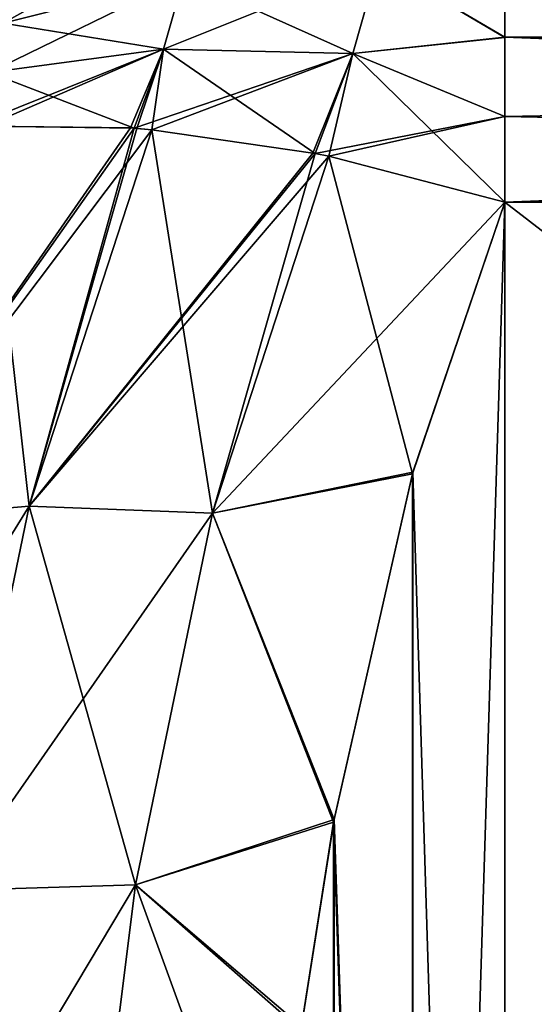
# Model space of a CAD drawing. Header units: millimetres. Extents: x -168 to 168, y -6 to 84.
# Tile 37 of 173: x -166.826 to -166.298, y 64.507 to 65.517. Entities that reach past the tile are written whole.
import ezdxf

# ---------------------------------------------------------------- set-up
doc = ezdxf.new("R2010")
doc.units = ezdxf.units.MM
doc.header["$LTSCALE"] = 65.185185
for name, color, linetype in [('372', 7, 'CONTINUOUS'), ('373', 7, 'CONTINUOUS'), ('375', 7, 'CONTINUOUS'), ('376', 7, 'CONTINUOUS'), ('382', 7, 'CONTINUOUS'), ('385', 7, 'CONTINUOUS'), ('386', 7, 'CONTINUOUS'), ('387', 7, 'CONTINUOUS'), ('406', 7, 'CONTINUOUS'), ('407', 7, 'CONTINUOUS'), ('409', 7, 'CONTINUOUS'), ('410', 7, 'CONTINUOUS'), ('416', 7, 'CONTINUOUS'), ('419', 7, 'CONTINUOUS'), ('420', 7, 'CONTINUOUS'), ('421', 7, 'CONTINUOUS')]:
    doc.layers.add(name, color=color, linetype=linetype)

msp = doc.modelspace()

# ---------------------------------------------------------------- linework, layer by layer
at = {"layer": '372', "linetype": 'Continuous'}
for points in [[(-166.4224, 65.0529, 40.4488), (-166.3281, 62, 42.2113), (-166.3281, 65.3301, 40.2887), (-166.4224, 65.0529, 40.4488)], [(-162, 62, 42.2113), (-162, 65.3301, 40.2887), (-166.3281, 65.3301, 40.2887), (-162, 62, 42.2113)], [(-166.3281, 62, 42.2113), (-162, 62, 42.2113), (-166.3281, 65.3301, 40.2887), (-166.3281, 62, 42.2113)], [(-166.5034, 64.6965, 40.6545), (-166.4225, 62.2775, 42.0511), (-166.4224, 65.0529, 40.4488), (-166.5034, 64.6965, 40.6545)], [(-166.4225, 62.2775, 42.0511), (-166.3281, 62, 42.2113), (-166.4224, 65.0529, 40.4488), (-166.4225, 62.2775, 42.0511)], [(-166.537, 64.4839, 40.7772), (-166.5035, 62.6343, 41.8451), (-166.5034, 64.6965, 40.6545), (-166.537, 64.4839, 40.7772)], [(-166.5035, 62.6343, 41.8451), (-166.4225, 62.2775, 42.0511), (-166.5034, 64.6965, 40.6545), (-166.5035, 62.6343, 41.8451)]]:
    msp.add_3dface(points, dxfattribs=at)
at = {"layer": '373', "linetype": 'Continuous'}
for points in [[(-166.8611, 65.408, 40.0407), (-166.9936, 65.0028, 40.2747), (-166.7126, 65.4061, 40.1441), (-166.8611, 65.408, 40.0407)], [(-166.7126, 65.4061, 40.1441), (-166.9936, 65.0028, 40.2747), (-166.709, 65.4058, 40.1462), (-166.7126, 65.4061, 40.1441)], [(-166.709, 65.4058, 40.1462), (-166.9936, 65.0028, 40.2747), (-166.6907, 65.4043, 40.1567), (-166.709, 65.4058, 40.1462)], [(-166.6907, 65.4043, 40.1567), (-166.9936, 65.0028, 40.2747), (-166.8169, 65.018, 40.3798), (-166.6907, 65.4043, 40.1567)], [(-166.6907, 65.4043, 40.1567), (-166.8169, 65.018, 40.3798), (-166.5254, 65.3804, 40.234), (-166.6907, 65.4043, 40.1567)], [(-166.5254, 65.3804, 40.234), (-166.8169, 65.018, 40.3798), (-166.5227, 65.3799, 40.235), (-166.5254, 65.3804, 40.234)], [(-166.5227, 65.3799, 40.235), (-166.8169, 65.018, 40.3798), (-166.5088, 65.377, 40.2401), (-166.5227, 65.3799, 40.235)], [(-166.5088, 65.377, 40.2401), (-166.8169, 65.018, 40.3798), (-166.6283, 65.0109, 40.4515), (-166.5088, 65.377, 40.2401)], [(-166.3281, 65.3301, 40.2887), (-166.5088, 65.377, 40.2401), (-166.6283, 65.0109, 40.4515), (-166.3281, 65.3301, 40.2887)], [(-166.4224, 65.0529, 40.4488), (-166.3281, 65.3301, 40.2887), (-166.6283, 65.0109, 40.4515), (-166.4224, 65.0529, 40.4488)], [(-166.5034, 64.6965, 40.6545), (-166.4224, 65.0529, 40.4488), (-166.6283, 65.0109, 40.4515), (-166.5034, 64.6965, 40.6545)], [(-166.8169, 65.018, 40.3798), (-167.078, 64.5962, 40.5095), (-166.8987, 64.6235, 40.6075), (-166.8169, 65.018, 40.3798)], [(-166.9936, 65.0028, 40.2747), (-167.078, 64.5962, 40.5095), (-166.8169, 65.018, 40.3798), (-166.9936, 65.0028, 40.2747)], [(-166.8169, 65.018, 40.3798), (-166.8987, 64.6235, 40.6075), (-166.6283, 65.0109, 40.4515), (-166.8169, 65.018, 40.3798)], [(-166.6283, 65.0109, 40.4515), (-166.8987, 64.6235, 40.6075), (-166.7074, 64.6294, 40.6717), (-166.6283, 65.0109, 40.4515)], [(-166.5034, 64.6965, 40.6545), (-166.6283, 65.0109, 40.4515), (-166.7074, 64.6294, 40.6717), (-166.5034, 64.6965, 40.6545)], [(-166.537, 64.4839, 40.7772), (-166.5034, 64.6965, 40.6545), (-166.7074, 64.6294, 40.6717), (-166.537, 64.4839, 40.7772)], [(-166.8987, 64.6235, 40.6075), (-166.9488, 64.2257, 40.8372), (-166.7074, 64.6294, 40.6717), (-166.8987, 64.6235, 40.6075)], [(-166.7074, 64.6294, 40.6717), (-166.9488, 64.2257, 40.8372), (-166.7562, 64.2418, 40.8955), (-166.7074, 64.6294, 40.6717)], [(-166.537, 64.4839, 40.7772), (-166.7074, 64.6294, 40.6717), (-166.7562, 64.2418, 40.8955), (-166.537, 64.4839, 40.7772)]]:
    msp.add_3dface(points, dxfattribs=at)
at = {"layer": '375', "linetype": 'Continuous'}
for points in [[(-166.861, 65.4081, 34.9592), (-166.8169, 65.018, 34.6202), (-166.9936, 65.0028, 34.7253), (-166.861, 65.4081, 34.9592)], [(-166.709, 65.4058, 34.8538), (-166.8169, 65.018, 34.6202), (-166.861, 65.4081, 34.9592), (-166.709, 65.4058, 34.8538)], [(-166.706, 65.4056, 34.8521), (-166.8169, 65.018, 34.6202), (-166.709, 65.4058, 34.8538), (-166.706, 65.4056, 34.8521)], [(-166.6907, 65.4043, 34.8433), (-166.8169, 65.018, 34.6202), (-166.706, 65.4056, 34.8521), (-166.6907, 65.4043, 34.8433)], [(-166.6907, 65.4043, 34.8433), (-166.6283, 65.0109, 34.5485), (-166.8169, 65.018, 34.6202), (-166.6907, 65.4043, 34.8433)], [(-166.5227, 65.3799, 34.765), (-166.6283, 65.0109, 34.5485), (-166.6907, 65.4043, 34.8433), (-166.5227, 65.3799, 34.765)], [(-166.5089, 65.3771, 34.7599), (-166.6283, 65.0109, 34.5485), (-166.5227, 65.3799, 34.765), (-166.5089, 65.3771, 34.7599)], [(-166.6283, 65.0109, 34.5485), (-166.5089, 65.3771, 34.7599), (-166.4229, 65.0513, 34.5503), (-166.6283, 65.0109, 34.5485)], [(-166.5089, 65.3771, 34.7599), (-166.3281, 65.3301, 34.7113), (-166.4229, 65.0513, 34.5503), (-166.5089, 65.3771, 34.7599)], [(-166.504, 64.6935, 34.3438), (-166.6283, 65.0109, 34.5485), (-166.4229, 65.0513, 34.5503), (-166.504, 64.6935, 34.3438)], [(-166.8169, 65.018, 34.6202), (-166.8987, 64.6235, 34.3925), (-166.9936, 65.0028, 34.7253), (-166.8169, 65.018, 34.6202)], [(-166.8169, 65.018, 34.6202), (-166.7074, 64.6294, 34.3283), (-166.8987, 64.6235, 34.3925), (-166.8169, 65.018, 34.6202)], [(-166.6283, 65.0109, 34.5485), (-166.7074, 64.6294, 34.3283), (-166.8169, 65.018, 34.6202), (-166.6283, 65.0109, 34.5485)], [(-166.7074, 64.6294, 34.3283), (-166.6283, 65.0109, 34.5485), (-166.504, 64.6935, 34.3438), (-166.7074, 64.6294, 34.3283)], [(-166.5375, 64.4802, 34.2206), (-166.7074, 64.6294, 34.3283), (-166.504, 64.6935, 34.3438), (-166.5375, 64.4802, 34.2206)], [(-166.7074, 64.6294, 34.3283), (-166.7562, 64.2418, 34.1045), (-166.8987, 64.6235, 34.3925), (-166.7074, 64.6294, 34.3283)], [(-166.7562, 64.2418, 34.1045), (-166.7074, 64.6294, 34.3283), (-166.5649, 64.2382, 34.0809), (-166.7562, 64.2418, 34.1045)], [(-166.5649, 64.2382, 34.0809), (-166.7074, 64.6294, 34.3283), (-166.5375, 64.4802, 34.2206), (-166.5649, 64.2382, 34.0809)], [(-166.8987, 64.6235, 34.3925), (-166.7562, 64.2418, 34.1045), (-166.9488, 64.2257, 34.1628), (-166.8987, 64.6235, 34.3925)]]:
    msp.add_3dface(points, dxfattribs=at)
at = {"layer": '376', "linetype": 'Continuous'}
for points in [[(-166.3281, 65.3301, 34.7113), (-166.3281, 62, 32.7887), (-166.423, 62.2793, 32.9499), (-166.3281, 65.3301, 34.7113)], [(-166.3281, 65.3301, 34.7113), (-166.423, 62.2793, 32.9499), (-166.4229, 65.0513, 34.5503), (-166.3281, 65.3301, 34.7113)], [(-166.3281, 65.3301, 34.7113), (-162, 65.3301, 34.7113), (-166.3281, 62, 32.7887), (-166.3281, 65.3301, 34.7113)], [(-162, 65.3301, 34.7113), (-162, 62, 32.7887), (-166.3281, 62, 32.7887), (-162, 65.3301, 34.7113)], [(-166.423, 62.2793, 32.9499), (-166.504, 64.6935, 34.3438), (-166.4229, 65.0513, 34.5503), (-166.423, 62.2793, 32.9499)], [(-166.5042, 62.6377, 33.1569), (-166.5375, 64.4802, 34.2206), (-166.504, 64.6935, 34.3438), (-166.5042, 62.6377, 33.1569)], [(-166.423, 62.2793, 32.9499), (-166.5042, 62.6377, 33.1569), (-166.504, 64.6935, 34.3438), (-166.423, 62.2793, 32.9499)]]:
    msp.add_3dface(points, dxfattribs=at)
at = {"layer": '382', "linetype": 'Continuous'}
for points in [[(-162, 65.6392, 34.9896), (-162, 65.4992, 34.8342), (-166.3281, 65.6391, 34.9895), (-162, 65.6392, 34.9896)], [(-166.3281, 65.6391, 34.9895), (-162, 65.4992, 34.8342), (-166.3281, 65.5732, 34.9081), (-166.3281, 65.6391, 34.9895)], [(-166.3281, 65.5732, 34.9081), (-162, 65.4992, 34.8342), (-166.3281, 65.4992, 34.8341), (-166.3281, 65.5732, 34.9081)], [(-166.3281, 65.4992, 34.8341), (-162, 65.3301, 34.7113), (-166.3281, 65.4178, 34.7683), (-166.3281, 65.4992, 34.8341)], [(-162, 65.4992, 34.8342), (-162, 65.3301, 34.7113), (-166.3281, 65.4992, 34.8341), (-162, 65.4992, 34.8342)], [(-162, 65.3301, 34.7113), (-166.3281, 65.3301, 34.7113), (-166.3281, 65.4178, 34.7683), (-162, 65.3301, 34.7113)]]:
    msp.add_3dface(points, dxfattribs=at)
at = {"layer": '385', "linetype": 'Continuous'}
for points in [[(-166.4579, 65.5755, 34.9234), (-166.4842, 65.4825, 34.8357), (-166.6578, 65.5604, 34.979), (-166.4579, 65.5755, 34.9234)], [(-166.4579, 65.5755, 34.9234), (-166.3281, 65.4992, 34.8341), (-166.4842, 65.4825, 34.8357), (-166.4579, 65.5755, 34.9234)], [(-166.3281, 65.5732, 34.9081), (-166.3281, 65.4992, 34.8341), (-166.4579, 65.5755, 34.9234), (-166.3281, 65.5732, 34.9081)], [(-166.6786, 65.487, 34.9097), (-166.8434, 65.5138, 35.0605), (-166.6578, 65.5604, 34.979), (-166.6786, 65.487, 34.9097)], [(-166.8434, 65.5138, 35.0605), (-166.8361, 65.5577, 35.1162), (-166.6578, 65.5604, 34.979), (-166.8434, 65.5138, 35.0605)], [(-166.4842, 65.4825, 34.8357), (-166.6786, 65.487, 34.9097), (-166.6578, 65.5604, 34.979), (-166.4842, 65.4825, 34.8357)], [(-166.8578, 65.463, 35.0126), (-166.8434, 65.5138, 35.0605), (-166.6786, 65.487, 34.9097), (-166.8578, 65.463, 35.0126)], [(-166.3281, 65.4992, 34.8341), (-166.3281, 65.4178, 34.7683), (-166.4842, 65.4825, 34.8357), (-166.3281, 65.4992, 34.8341)], [(-166.709, 65.4058, 34.8538), (-166.8578, 65.463, 35.0126), (-166.6786, 65.487, 34.9097), (-166.709, 65.4058, 34.8538)], [(-166.706, 65.4056, 34.8521), (-166.709, 65.4058, 34.8538), (-166.6786, 65.487, 34.9097), (-166.706, 65.4056, 34.8521)], [(-166.6907, 65.4043, 34.8433), (-166.706, 65.4056, 34.8521), (-166.6786, 65.487, 34.9097), (-166.6907, 65.4043, 34.8433)], [(-166.5227, 65.3799, 34.765), (-166.6907, 65.4043, 34.8433), (-166.6786, 65.487, 34.9097), (-166.5227, 65.3799, 34.765)], [(-166.4842, 65.4825, 34.8357), (-166.5227, 65.3799, 34.765), (-166.6786, 65.487, 34.9097), (-166.4842, 65.4825, 34.8357)], [(-166.5089, 65.3771, 34.7599), (-166.5227, 65.3799, 34.765), (-166.4842, 65.4825, 34.8357), (-166.5089, 65.3771, 34.7599)], [(-166.3281, 65.3301, 34.7113), (-166.5089, 65.3771, 34.7599), (-166.4842, 65.4825, 34.8357), (-166.3281, 65.3301, 34.7113)], [(-166.3281, 65.4178, 34.7683), (-166.3281, 65.3301, 34.7113), (-166.4842, 65.4825, 34.8357), (-166.3281, 65.4178, 34.7683)], [(-166.709, 65.4058, 34.8538), (-166.861, 65.4081, 34.9592), (-166.8578, 65.463, 35.0126), (-166.709, 65.4058, 34.8538)]]:
    msp.add_3dface(points, dxfattribs=at)
at = {"layer": '386', "linetype": 'Continuous'}
for points in [[(-166.8361, 65.5577, 39.8838), (-166.8434, 65.5138, 39.9395), (-166.6472, 65.6239, 39.9405), (-166.8361, 65.5577, 39.8838)], [(-166.6472, 65.6239, 39.9405), (-166.8434, 65.5138, 39.9395), (-166.6578, 65.5604, 40.021), (-166.6472, 65.6239, 39.9405)], [(-166.4842, 65.4825, 40.1643), (-166.4579, 65.5755, 40.0766), (-166.6786, 65.487, 40.0903), (-166.4842, 65.4825, 40.1643)], [(-166.4579, 65.5755, 40.0766), (-166.6578, 65.5604, 40.021), (-166.6786, 65.487, 40.0903), (-166.4579, 65.5755, 40.0766)], [(-166.4842, 65.4825, 40.1643), (-166.3281, 65.4991, 40.1659), (-166.4579, 65.5755, 40.0766), (-166.4842, 65.4825, 40.1643)], [(-166.3281, 65.4991, 40.1659), (-166.3281, 65.5732, 40.0919), (-166.4579, 65.5755, 40.0766), (-166.3281, 65.4991, 40.1659)], [(-166.8434, 65.5138, 39.9395), (-166.8578, 65.463, 39.9874), (-166.6578, 65.5604, 40.021), (-166.8434, 65.5138, 39.9395)], [(-166.6578, 65.5604, 40.021), (-166.8578, 65.463, 39.9874), (-166.6786, 65.487, 40.0903), (-166.6578, 65.5604, 40.021)], [(-166.3281, 65.4178, 40.2317), (-166.3281, 65.4991, 40.1659), (-166.4842, 65.4825, 40.1643), (-166.3281, 65.4178, 40.2317)], [(-166.8578, 65.463, 39.9874), (-166.8788, 65.4069, 40.026), (-166.6786, 65.487, 40.0903), (-166.8578, 65.463, 39.9874)], [(-166.8788, 65.4069, 40.026), (-166.8611, 65.408, 40.0407), (-166.6786, 65.487, 40.0903), (-166.8788, 65.4069, 40.026)], [(-166.8611, 65.408, 40.0407), (-166.7126, 65.4061, 40.1441), (-166.6786, 65.487, 40.0903), (-166.8611, 65.408, 40.0407)], [(-166.7126, 65.4061, 40.1441), (-166.709, 65.4058, 40.1462), (-166.6786, 65.487, 40.0903), (-166.7126, 65.4061, 40.1441)], [(-166.709, 65.4058, 40.1462), (-166.4842, 65.4825, 40.1643), (-166.6786, 65.487, 40.0903), (-166.709, 65.4058, 40.1462)], [(-166.709, 65.4058, 40.1462), (-166.6907, 65.4043, 40.1567), (-166.4842, 65.4825, 40.1643), (-166.709, 65.4058, 40.1462)], [(-166.6907, 65.4043, 40.1567), (-166.5254, 65.3804, 40.234), (-166.4842, 65.4825, 40.1643), (-166.6907, 65.4043, 40.1567)], [(-166.5254, 65.3804, 40.234), (-166.5227, 65.3799, 40.235), (-166.4842, 65.4825, 40.1643), (-166.5254, 65.3804, 40.234)], [(-166.5227, 65.3799, 40.235), (-166.3281, 65.4178, 40.2317), (-166.4842, 65.4825, 40.1643), (-166.5227, 65.3799, 40.235)], [(-166.5227, 65.3799, 40.235), (-166.5088, 65.377, 40.2401), (-166.3281, 65.4178, 40.2317), (-166.5227, 65.3799, 40.235)], [(-166.5088, 65.377, 40.2401), (-166.3281, 65.3301, 40.2887), (-166.3281, 65.4178, 40.2317), (-166.5088, 65.377, 40.2401)]]:
    msp.add_3dface(points, dxfattribs=at)
at = {"layer": '387', "linetype": 'Continuous'}
for points in [[(-162, 65.4992, 40.1658), (-162, 65.6392, 40.0104), (-166.3281, 65.5732, 40.0919), (-162, 65.4992, 40.1658)], [(-162, 65.4992, 40.1658), (-166.3281, 65.5732, 40.0919), (-166.3281, 65.4991, 40.1659), (-162, 65.4992, 40.1658)], [(-162, 65.3301, 40.2887), (-162, 65.4992, 40.1658), (-166.3281, 65.3301, 40.2887), (-162, 65.3301, 40.2887)], [(-166.3281, 65.3301, 40.2887), (-162, 65.4992, 40.1658), (-166.3281, 65.4178, 40.2317), (-166.3281, 65.3301, 40.2887)], [(-162, 65.4992, 40.1658), (-166.3281, 65.4991, 40.1659), (-166.3281, 65.4178, 40.2317), (-162, 65.4992, 40.1658)]]:
    msp.add_3dface(points, dxfattribs=at)
at = {"layer": '406', "linetype": 'Continuous'}
for points in [[(-166.4224, 65.0529, -34.5512), (-166.3281, 62, -32.7887), (-166.3281, 65.3301, -34.7113), (-166.4224, 65.0529, -34.5512)], [(-162, 62, -32.7887), (-162, 65.3301, -34.7113), (-166.3281, 65.3301, -34.7113), (-162, 62, -32.7887)], [(-166.3281, 62, -32.7887), (-162, 62, -32.7887), (-166.3281, 65.3301, -34.7113), (-166.3281, 62, -32.7887)], [(-166.5034, 64.6965, -34.3455), (-166.4225, 62.2775, -32.9489), (-166.4224, 65.0529, -34.5512), (-166.5034, 64.6965, -34.3455)], [(-166.4225, 62.2775, -32.9489), (-166.3281, 62, -32.7887), (-166.4224, 65.0529, -34.5512), (-166.4225, 62.2775, -32.9489)], [(-166.537, 64.4839, -34.2228), (-166.5035, 62.6343, -33.1549), (-166.5034, 64.6965, -34.3455), (-166.537, 64.4839, -34.2228)], [(-166.5035, 62.6343, -33.1549), (-166.4225, 62.2775, -32.9489), (-166.5034, 64.6965, -34.3455), (-166.5035, 62.6343, -33.1549)]]:
    msp.add_3dface(points, dxfattribs=at)
at = {"layer": '407', "linetype": 'Continuous'}
for points in [[(-166.8611, 65.408, -34.9593), (-166.9936, 65.0028, -34.7253), (-166.7126, 65.4061, -34.8559), (-166.8611, 65.408, -34.9593)], [(-166.7126, 65.4061, -34.8559), (-166.9936, 65.0028, -34.7253), (-166.709, 65.4058, -34.8538), (-166.7126, 65.4061, -34.8559)], [(-166.709, 65.4058, -34.8538), (-166.9936, 65.0028, -34.7253), (-166.6907, 65.4043, -34.8433), (-166.709, 65.4058, -34.8538)], [(-166.6907, 65.4043, -34.8433), (-166.9936, 65.0028, -34.7253), (-166.8169, 65.018, -34.6202), (-166.6907, 65.4043, -34.8433)], [(-166.6907, 65.4043, -34.8433), (-166.8169, 65.018, -34.6202), (-166.5254, 65.3804, -34.766), (-166.6907, 65.4043, -34.8433)], [(-166.5254, 65.3804, -34.766), (-166.8169, 65.018, -34.6202), (-166.5227, 65.3799, -34.765), (-166.5254, 65.3804, -34.766)], [(-166.5227, 65.3799, -34.765), (-166.8169, 65.018, -34.6202), (-166.5088, 65.377, -34.7599), (-166.5227, 65.3799, -34.765)], [(-166.5088, 65.377, -34.7599), (-166.8169, 65.018, -34.6202), (-166.6283, 65.0109, -34.5485), (-166.5088, 65.377, -34.7599)], [(-166.3281, 65.3301, -34.7113), (-166.5088, 65.377, -34.7599), (-166.6283, 65.0109, -34.5485), (-166.3281, 65.3301, -34.7113)], [(-166.4224, 65.0529, -34.5512), (-166.3281, 65.3301, -34.7113), (-166.6283, 65.0109, -34.5485), (-166.4224, 65.0529, -34.5512)], [(-166.5034, 64.6965, -34.3455), (-166.4224, 65.0529, -34.5512), (-166.6283, 65.0109, -34.5485), (-166.5034, 64.6965, -34.3455)], [(-166.8169, 65.018, -34.6202), (-167.078, 64.5962, -34.4905), (-166.8987, 64.6235, -34.3925), (-166.8169, 65.018, -34.6202)], [(-166.9936, 65.0028, -34.7253), (-167.078, 64.5962, -34.4905), (-166.8169, 65.018, -34.6202), (-166.9936, 65.0028, -34.7253)], [(-166.8169, 65.018, -34.6202), (-166.8987, 64.6235, -34.3925), (-166.6283, 65.0109, -34.5485), (-166.8169, 65.018, -34.6202)], [(-166.6283, 65.0109, -34.5485), (-166.8987, 64.6235, -34.3925), (-166.7074, 64.6294, -34.3283), (-166.6283, 65.0109, -34.5485)], [(-166.5034, 64.6965, -34.3455), (-166.6283, 65.0109, -34.5485), (-166.7074, 64.6294, -34.3283), (-166.5034, 64.6965, -34.3455)], [(-166.537, 64.4839, -34.2228), (-166.5034, 64.6965, -34.3455), (-166.7074, 64.6294, -34.3283), (-166.537, 64.4839, -34.2228)], [(-166.8987, 64.6235, -34.3925), (-166.9488, 64.2257, -34.1628), (-166.7074, 64.6294, -34.3283), (-166.8987, 64.6235, -34.3925)], [(-166.7074, 64.6294, -34.3283), (-166.9488, 64.2257, -34.1628), (-166.7562, 64.2418, -34.1045), (-166.7074, 64.6294, -34.3283)], [(-166.537, 64.4839, -34.2228), (-166.7074, 64.6294, -34.3283), (-166.7562, 64.2418, -34.1045), (-166.537, 64.4839, -34.2228)]]:
    msp.add_3dface(points, dxfattribs=at)
at = {"layer": '409', "linetype": 'Continuous'}
for points in [[(-166.861, 65.4081, -40.0408), (-166.8169, 65.018, -40.3798), (-166.9936, 65.0028, -40.2747), (-166.861, 65.4081, -40.0408)], [(-166.709, 65.4058, -40.1462), (-166.8169, 65.018, -40.3798), (-166.861, 65.4081, -40.0408), (-166.709, 65.4058, -40.1462)], [(-166.706, 65.4056, -40.1479), (-166.8169, 65.018, -40.3798), (-166.709, 65.4058, -40.1462), (-166.706, 65.4056, -40.1479)], [(-166.6907, 65.4043, -40.1567), (-166.8169, 65.018, -40.3798), (-166.706, 65.4056, -40.1479), (-166.6907, 65.4043, -40.1567)], [(-166.6907, 65.4043, -40.1567), (-166.6283, 65.0109, -40.4515), (-166.8169, 65.018, -40.3798), (-166.6907, 65.4043, -40.1567)], [(-166.5227, 65.3799, -40.235), (-166.6283, 65.0109, -40.4515), (-166.6907, 65.4043, -40.1567), (-166.5227, 65.3799, -40.235)], [(-166.5089, 65.3771, -40.2401), (-166.6283, 65.0109, -40.4515), (-166.5227, 65.3799, -40.235), (-166.5089, 65.3771, -40.2401)], [(-166.6283, 65.0109, -40.4515), (-166.5089, 65.3771, -40.2401), (-166.4229, 65.0513, -40.4497), (-166.6283, 65.0109, -40.4515)], [(-166.5089, 65.3771, -40.2401), (-166.3281, 65.3301, -40.2887), (-166.4229, 65.0513, -40.4497), (-166.5089, 65.3771, -40.2401)], [(-166.504, 64.6935, -40.6562), (-166.6283, 65.0109, -40.4515), (-166.4229, 65.0513, -40.4497), (-166.504, 64.6935, -40.6562)], [(-166.8169, 65.018, -40.3798), (-166.8987, 64.6235, -40.6075), (-166.9936, 65.0028, -40.2747), (-166.8169, 65.018, -40.3798)], [(-166.8169, 65.018, -40.3798), (-166.7074, 64.6294, -40.6717), (-166.8987, 64.6235, -40.6075), (-166.8169, 65.018, -40.3798)], [(-166.6283, 65.0109, -40.4515), (-166.7074, 64.6294, -40.6717), (-166.8169, 65.018, -40.3798), (-166.6283, 65.0109, -40.4515)], [(-166.7074, 64.6294, -40.6717), (-166.6283, 65.0109, -40.4515), (-166.504, 64.6935, -40.6562), (-166.7074, 64.6294, -40.6717)], [(-166.5375, 64.4802, -40.7794), (-166.7074, 64.6294, -40.6717), (-166.504, 64.6935, -40.6562), (-166.5375, 64.4802, -40.7794)], [(-166.7074, 64.6294, -40.6717), (-166.7562, 64.2418, -40.8955), (-166.8987, 64.6235, -40.6075), (-166.7074, 64.6294, -40.6717)], [(-166.7562, 64.2418, -40.8955), (-166.7074, 64.6294, -40.6717), (-166.5649, 64.2382, -40.9191), (-166.7562, 64.2418, -40.8955)], [(-166.5649, 64.2382, -40.9191), (-166.7074, 64.6294, -40.6717), (-166.5375, 64.4802, -40.7794), (-166.5649, 64.2382, -40.9191)], [(-166.8987, 64.6235, -40.6075), (-166.7562, 64.2418, -40.8955), (-166.9488, 64.2257, -40.8372), (-166.8987, 64.6235, -40.6075)]]:
    msp.add_3dface(points, dxfattribs=at)
at = {"layer": '410', "linetype": 'Continuous'}
for points in [[(-166.3281, 65.3301, -40.2887), (-166.3281, 62, -42.2113), (-166.423, 62.2793, -42.0501), (-166.3281, 65.3301, -40.2887)], [(-166.3281, 65.3301, -40.2887), (-166.423, 62.2793, -42.0501), (-166.4229, 65.0513, -40.4497), (-166.3281, 65.3301, -40.2887)], [(-166.3281, 65.3301, -40.2887), (-162, 65.3301, -40.2887), (-166.3281, 62, -42.2113), (-166.3281, 65.3301, -40.2887)], [(-162, 65.3301, -40.2887), (-162, 62, -42.2113), (-166.3281, 62, -42.2113), (-162, 65.3301, -40.2887)], [(-166.423, 62.2793, -42.0501), (-166.504, 64.6935, -40.6562), (-166.4229, 65.0513, -40.4497), (-166.423, 62.2793, -42.0501)], [(-166.5042, 62.6377, -41.8431), (-166.5375, 64.4802, -40.7794), (-166.504, 64.6935, -40.6562), (-166.5042, 62.6377, -41.8431)], [(-166.423, 62.2793, -42.0501), (-166.5042, 62.6377, -41.8431), (-166.504, 64.6935, -40.6562), (-166.423, 62.2793, -42.0501)]]:
    msp.add_3dface(points, dxfattribs=at)
at = {"layer": '416', "linetype": 'Continuous'}
for points in [[(-162, 65.6392, -40.0104), (-162, 65.4992, -40.1658), (-166.3281, 65.6391, -40.0105), (-162, 65.6392, -40.0104)], [(-166.3281, 65.6391, -40.0105), (-162, 65.4992, -40.1658), (-166.3281, 65.5732, -40.0919), (-166.3281, 65.6391, -40.0105)], [(-166.3281, 65.5732, -40.0919), (-162, 65.4992, -40.1658), (-166.3281, 65.4992, -40.1659), (-166.3281, 65.5732, -40.0919)], [(-166.3281, 65.4992, -40.1659), (-162, 65.3301, -40.2887), (-166.3281, 65.4178, -40.2317), (-166.3281, 65.4992, -40.1659)], [(-162, 65.4992, -40.1658), (-162, 65.3301, -40.2887), (-166.3281, 65.4992, -40.1659), (-162, 65.4992, -40.1658)], [(-162, 65.3301, -40.2887), (-166.3281, 65.3301, -40.2887), (-166.3281, 65.4178, -40.2317), (-162, 65.3301, -40.2887)]]:
    msp.add_3dface(points, dxfattribs=at)
at = {"layer": '419', "linetype": 'Continuous'}
for points in [[(-166.4579, 65.5755, -40.0766), (-166.4842, 65.4825, -40.1643), (-166.6578, 65.5604, -40.021), (-166.4579, 65.5755, -40.0766)], [(-166.4579, 65.5755, -40.0766), (-166.3281, 65.4992, -40.1659), (-166.4842, 65.4825, -40.1643), (-166.4579, 65.5755, -40.0766)], [(-166.3281, 65.5732, -40.0919), (-166.3281, 65.4992, -40.1659), (-166.4579, 65.5755, -40.0766), (-166.3281, 65.5732, -40.0919)], [(-166.6786, 65.487, -40.0903), (-166.8434, 65.5138, -39.9395), (-166.6578, 65.5604, -40.021), (-166.6786, 65.487, -40.0903)], [(-166.8434, 65.5138, -39.9395), (-166.8361, 65.5577, -39.8838), (-166.6578, 65.5604, -40.021), (-166.8434, 65.5138, -39.9395)], [(-166.4842, 65.4825, -40.1643), (-166.6786, 65.487, -40.0903), (-166.6578, 65.5604, -40.021), (-166.4842, 65.4825, -40.1643)], [(-166.8578, 65.463, -39.9874), (-166.8434, 65.5138, -39.9395), (-166.6786, 65.487, -40.0903), (-166.8578, 65.463, -39.9874)], [(-166.3281, 65.4992, -40.1659), (-166.3281, 65.4178, -40.2317), (-166.4842, 65.4825, -40.1643), (-166.3281, 65.4992, -40.1659)], [(-166.709, 65.4058, -40.1462), (-166.8578, 65.463, -39.9874), (-166.6786, 65.487, -40.0903), (-166.709, 65.4058, -40.1462)], [(-166.706, 65.4056, -40.1479), (-166.709, 65.4058, -40.1462), (-166.6786, 65.487, -40.0903), (-166.706, 65.4056, -40.1479)], [(-166.6907, 65.4043, -40.1567), (-166.706, 65.4056, -40.1479), (-166.6786, 65.487, -40.0903), (-166.6907, 65.4043, -40.1567)], [(-166.5227, 65.3799, -40.235), (-166.6907, 65.4043, -40.1567), (-166.6786, 65.487, -40.0903), (-166.5227, 65.3799, -40.235)], [(-166.4842, 65.4825, -40.1643), (-166.5227, 65.3799, -40.235), (-166.6786, 65.487, -40.0903), (-166.4842, 65.4825, -40.1643)], [(-166.5089, 65.3771, -40.2401), (-166.5227, 65.3799, -40.235), (-166.4842, 65.4825, -40.1643), (-166.5089, 65.3771, -40.2401)], [(-166.3281, 65.3301, -40.2887), (-166.5089, 65.3771, -40.2401), (-166.4842, 65.4825, -40.1643), (-166.3281, 65.3301, -40.2887)], [(-166.3281, 65.4178, -40.2317), (-166.3281, 65.3301, -40.2887), (-166.4842, 65.4825, -40.1643), (-166.3281, 65.4178, -40.2317)], [(-166.709, 65.4058, -40.1462), (-166.861, 65.4081, -40.0408), (-166.8578, 65.463, -39.9874), (-166.709, 65.4058, -40.1462)]]:
    msp.add_3dface(points, dxfattribs=at)
at = {"layer": '420', "linetype": 'Continuous'}
for points in [[(-166.8361, 65.5577, -35.1162), (-166.8434, 65.5138, -35.0605), (-166.6472, 65.6239, -35.0595), (-166.8361, 65.5577, -35.1162)], [(-166.6472, 65.6239, -35.0595), (-166.8434, 65.5138, -35.0605), (-166.6578, 65.5604, -34.979), (-166.6472, 65.6239, -35.0595)], [(-166.4842, 65.4825, -34.8357), (-166.4579, 65.5755, -34.9234), (-166.6786, 65.487, -34.9097), (-166.4842, 65.4825, -34.8357)], [(-166.4579, 65.5755, -34.9234), (-166.6578, 65.5604, -34.979), (-166.6786, 65.487, -34.9097), (-166.4579, 65.5755, -34.9234)], [(-166.4842, 65.4825, -34.8357), (-166.3281, 65.4991, -34.8341), (-166.4579, 65.5755, -34.9234), (-166.4842, 65.4825, -34.8357)], [(-166.3281, 65.4991, -34.8341), (-166.3281, 65.5732, -34.9081), (-166.4579, 65.5755, -34.9234), (-166.3281, 65.4991, -34.8341)], [(-166.8434, 65.5138, -35.0605), (-166.8578, 65.463, -35.0126), (-166.6578, 65.5604, -34.979), (-166.8434, 65.5138, -35.0605)], [(-166.6578, 65.5604, -34.979), (-166.8578, 65.463, -35.0126), (-166.6786, 65.487, -34.9097), (-166.6578, 65.5604, -34.979)], [(-166.3281, 65.4178, -34.7683), (-166.3281, 65.4991, -34.8341), (-166.4842, 65.4825, -34.8357), (-166.3281, 65.4178, -34.7683)], [(-166.8578, 65.463, -35.0126), (-166.8788, 65.4069, -34.974), (-166.6786, 65.487, -34.9097), (-166.8578, 65.463, -35.0126)], [(-166.8788, 65.4069, -34.974), (-166.8611, 65.408, -34.9593), (-166.6786, 65.487, -34.9097), (-166.8788, 65.4069, -34.974)], [(-166.8611, 65.408, -34.9593), (-166.7126, 65.4061, -34.8559), (-166.6786, 65.487, -34.9097), (-166.8611, 65.408, -34.9593)], [(-166.7126, 65.4061, -34.8559), (-166.709, 65.4058, -34.8538), (-166.6786, 65.487, -34.9097), (-166.7126, 65.4061, -34.8559)], [(-166.709, 65.4058, -34.8538), (-166.4842, 65.4825, -34.8357), (-166.6786, 65.487, -34.9097), (-166.709, 65.4058, -34.8538)], [(-166.709, 65.4058, -34.8538), (-166.6907, 65.4043, -34.8433), (-166.4842, 65.4825, -34.8357), (-166.709, 65.4058, -34.8538)], [(-166.6907, 65.4043, -34.8433), (-166.5254, 65.3804, -34.766), (-166.4842, 65.4825, -34.8357), (-166.6907, 65.4043, -34.8433)], [(-166.5254, 65.3804, -34.766), (-166.5227, 65.3799, -34.765), (-166.4842, 65.4825, -34.8357), (-166.5254, 65.3804, -34.766)], [(-166.5227, 65.3799, -34.765), (-166.3281, 65.4178, -34.7683), (-166.4842, 65.4825, -34.8357), (-166.5227, 65.3799, -34.765)], [(-166.5227, 65.3799, -34.765), (-166.5088, 65.377, -34.7599), (-166.3281, 65.4178, -34.7683), (-166.5227, 65.3799, -34.765)], [(-166.5088, 65.377, -34.7599), (-166.3281, 65.3301, -34.7113), (-166.3281, 65.4178, -34.7683), (-166.5088, 65.377, -34.7599)]]:
    msp.add_3dface(points, dxfattribs=at)
at = {"layer": '421', "linetype": 'Continuous'}
for points in [[(-162, 65.4992, -34.8342), (-162, 65.6392, -34.9896), (-166.3281, 65.5732, -34.9081), (-162, 65.4992, -34.8342)], [(-162, 65.4992, -34.8342), (-166.3281, 65.5732, -34.9081), (-166.3281, 65.4991, -34.8341), (-162, 65.4992, -34.8342)], [(-162, 65.3301, -34.7113), (-162, 65.4992, -34.8342), (-166.3281, 65.3301, -34.7113), (-162, 65.3301, -34.7113)], [(-166.3281, 65.3301, -34.7113), (-162, 65.4992, -34.8342), (-166.3281, 65.4178, -34.7683), (-166.3281, 65.3301, -34.7113)], [(-162, 65.4992, -34.8342), (-166.3281, 65.4991, -34.8341), (-166.3281, 65.4178, -34.7683), (-162, 65.4992, -34.8342)]]:
    msp.add_3dface(points, dxfattribs=at)

doc.saveas('drawing.dxf')
